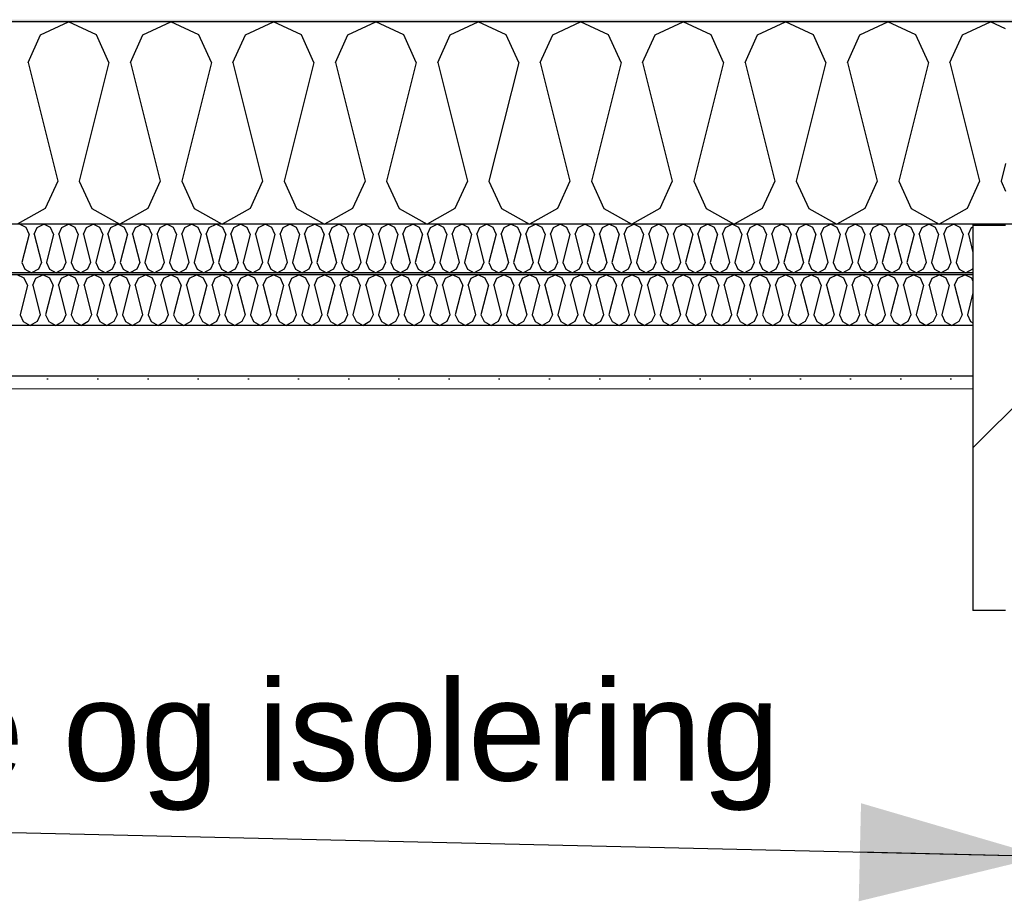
# Model space of a CAD drawing. Header units: millimetres. Extents: x -8544 to 51179, y -2070 to 23603.
# Tile 65 of 174: x 10972 to 11953, y 9179 to 10057. Entities that reach past the tile are written whole.
import ezdxf

# ---------------------------------------------------------------- set-up
doc = ezdxf.new("R2010")
doc.units = ezdxf.units.MM
doc.header["$LTSCALE"] = 0.5
doc.header["$MEASUREMENT"] = 0
doc.linetypes.add('PLINE', pattern=[0])
for name, color, linetype in [('223- Bjelker', 7, 'Continuous'), ('223- Bjelker (Skravur)', 7, 'Continuous'), ('256- Faste himlinger og overflatebehandling (Skravur)(Nye konstruksjoner)', 7, 'Continuous'), ('256- Faste himlinger og overflatebehandling(Nye konstruksjoner)', 7, 'Continuous'), ('261- Primærkonstruksjon (tak)', 7, 'Continuous'), ('261- Primærkonstruksjon (tak) (Skravur)', 7, 'Continuous'), ('262- Taktekking (Skravur)(Nye konstruksjoner)', 7, 'Continuous'), ('832- Tekst bygning(Nye konstruksjoner)', 7, 'Continuous')]:
    doc.layers.add(name, color=color, linetype=linetype)
doc.layers.add('236- Innvendig kledning og overflate(Nye konstruksjoner)', color=7, linetype='Continuous', lineweight=0)
doc.styles.add('GENERATED_STYLE_3', font='arial.ttf')
doc.dimstyles.new('GENERATED_STYLE__2', dxfattribs={"dimtxt": 0.18, "dimasz": 182.4, "dimexe": 0.18, "dimexo": 0.0625, "dimgap": 0, "dimtad": 0, "dimtih": 1, "dimtoh": 1, "dimdec": 4, "dimzin": 0, "dimdsep": 46, "dimcen": 0.09, "dimadec": 0, "dimazin": 0, "dimtfac": 1, "dimtdec": 4, "dimtmove": 0, "dimatfit": 3, "dimldrblk": 'ARROWHEAD_5', "dimfxl": 1, "dimtolj": 1, "dimtzin": 0, "dimarcsym": 0})

# ---------------------------------------------------------------- blocks, each defined once
blk = doc.blocks.new('*X7')
at = {"layer": '261- Primærkonstruksjon (tak) (Skravur)', "linetype": 'PLINE'}
for p, q in [((10992.99, 10042.09), (11020.86, 10055.27)), ((11048.72, 10042.09), (11020.86, 10055.27)), ((11095.04, 10042.09), (11122.9, 10055.27)), ((11150.77, 10042.09), (11122.9, 10055.27)), ((11197.08, 10042.09), (11224.95, 10055.27)), ((11252.81, 10042.09), (11224.95, 10055.27)), ((11299.13, 10042.09), (11326.99, 10055.27)), ((11354.86, 10042.09), (11326.99, 10055.27)), ((11401.17, 10042.09), (11429.04, 10055.27)), ((11456.9, 10042.09), (11429.04, 10055.27)), ((11503.22, 10042.09), (11531.08, 10055.27)), ((11558.95, 10042.09), (11531.08, 10055.27)), ((11605.26, 10042.09), (11633.13, 10055.27)), ((11660.99, 10042.09), (11633.13, 10055.27)), ((11707.31, 10042.09), (11735.17, 10055.27)), ((11763.04, 10042.09), (11735.17, 10055.27)), ((11809.35, 10042.09), (11837.22, 10055.27)), ((11865.08, 10042.09), (11837.22, 10055.27)), ((11911.4, 10042.09), (11939.26, 10055.27)), ((11954.43, 10048.1), (11939.26, 10055.27)), ((10980.55, 10014.76), (10992.99, 10042.09)), ((11061.16, 10014.76), (11048.72, 10042.09)), ((11082.6, 10014.76), (11095.04, 10042.09)), ((11163.21, 10014.76), (11150.77, 10042.09)), ((11184.64, 10014.76), (11197.08, 10042.09)), ((11265.25, 10014.76), (11252.81, 10042.09)), ((11286.69, 10014.76), (11299.13, 10042.09)), ((11367.3, 10014.76), (11354.86, 10042.09)), ((11388.73, 10014.76), (11401.17, 10042.09)), ((11469.34, 10014.76), (11456.9, 10042.09)), ((11490.78, 10014.76), (11503.22, 10042.09)), ((11571.39, 10014.76), (11558.95, 10042.09)), ((11592.82, 10014.76), (11605.26, 10042.09)), ((11673.43, 10014.76), (11660.99, 10042.09)), ((11694.87, 10014.76), (11707.31, 10042.09)), ((11775.48, 10014.76), (11763.04, 10042.09)), ((11796.91, 10014.76), (11809.35, 10042.09)), ((11877.52, 10014.76), (11865.08, 10042.09)), ((11898.96, 10014.76), (11911.4, 10042.09)), ((10980.55, 10014.76), (11010.14, 9896.43)), ((11061.16, 10014.76), (11031.58, 9896.43)), ((11082.6, 10014.76), (11112.18, 9896.43)), ((11163.21, 10014.76), (11133.62, 9896.43)), ((11184.64, 10014.76), (11214.23, 9896.43)), ((11265.25, 10014.76), (11235.67, 9896.43)), ((11286.69, 10014.76), (11316.27, 9896.43)), ((11367.3, 10014.76), (11337.71, 9896.43)), ((11388.73, 10014.76), (11418.32, 9896.43)), ((11469.34, 10014.76), (11439.76, 9896.43)), ((11490.78, 10014.76), (11520.36, 9896.43)), ((11571.39, 10014.76), (11541.8, 9896.43)), ((11592.82, 10014.76), (11622.41, 9896.43)), ((11673.43, 10014.76), (11643.85, 9896.43)), ((11694.87, 10014.76), (11724.45, 9896.43)), ((11775.48, 10014.76), (11745.89, 9896.43)), ((11796.91, 10014.76), (11826.5, 9896.43)), ((11877.52, 10014.76), (11847.94, 9896.43)), ((11898.96, 10014.76), (11928.54, 9896.43)), ((11954.43, 9914.21), (11949.98, 9896.43)), ((11010.14, 9896.43), (10997.7, 9869.1)), ((11031.58, 9896.43), (11044.01, 9869.1)), ((11112.18, 9896.43), (11099.75, 9869.1)), ((11133.62, 9896.43), (11146.06, 9869.1)), ((11214.23, 9896.43), (11201.79, 9869.1)), ((11235.67, 9896.43), (11248.1, 9869.1)), ((11316.27, 9896.43), (11303.84, 9869.1)), ((11337.71, 9896.43), (11350.15, 9869.1)), ((11418.32, 9896.43), (11405.88, 9869.1)), ((11439.76, 9896.43), (11452.19, 9869.1)), ((11520.36, 9896.43), (11507.93, 9869.1)), ((11541.8, 9896.43), (11554.24, 9869.1)), ((11622.41, 9896.43), (11609.97, 9869.1)), ((11643.85, 9896.43), (11656.28, 9869.1)), ((11724.45, 9896.43), (11712.02, 9869.1)), ((11745.89, 9896.43), (11758.33, 9869.1)), ((11826.5, 9896.43), (11814.06, 9869.1)), ((11847.94, 9896.43), (11860.37, 9869.1)), ((11928.54, 9896.43), (11916.11, 9869.1)), ((11949.98, 9896.43), (11954.43, 9886.66)), ((10997.7, 9869.1), (10969.84, 9853.55)), ((11044.01, 9869.1), (11071.88, 9853.55)), ((11099.75, 9869.1), (11071.88, 9853.55)), ((11146.06, 9869.1), (11173.93, 9853.55)), ((11201.79, 9869.1), (11173.93, 9853.55)), ((11248.1, 9869.1), (11275.97, 9853.55)), ((11303.84, 9869.1), (11275.97, 9853.55)), ((11350.15, 9869.1), (11378.01, 9853.55)), ((11405.88, 9869.1), (11378.01, 9853.55)), ((11452.19, 9869.1), (11480.06, 9853.55)), ((11507.93, 9869.1), (11480.06, 9853.55)), ((11554.24, 9869.1), (11582.1, 9853.55)), ((11609.97, 9869.1), (11582.1, 9853.55)), ((11656.28, 9869.1), (11684.15, 9853.55)), ((11712.02, 9869.1), (11684.15, 9853.55)), ((11758.33, 9869.1), (11786.19, 9853.55)), ((11814.06, 9869.1), (11786.19, 9853.55)), ((11860.37, 9869.1), (11888.24, 9853.55)), ((11916.11, 9869.1), (11888.24, 9853.55))]:
    blk.add_line(p, q, dxfattribs=at)
blk = doc.blocks.new('*X51')
at = {"layer": '256- Faste himlinger og overflatebehandling (Skravur)(Nye konstruksjoner)', "linetype": 'PLINE'}
for p, q in [((10976.8, 9799.82), (10969.84, 9803.12)), ((10988.38, 9799.82), (10995.35, 9803.12)), ((11002.31, 9799.82), (10995.35, 9803.12)), ((11013.89, 9799.82), (11020.86, 9803.12)), ((11027.82, 9799.82), (11020.86, 9803.12)), ((11039.4, 9799.82), (11046.37, 9803.12)), ((11053.34, 9799.82), (11046.37, 9803.12)), ((11064.91, 9799.82), (11071.88, 9803.12)), ((11078.85, 9799.82), (11071.88, 9803.12)), ((11090.42, 9799.82), (11097.39, 9803.12)), ((11104.36, 9799.82), (11097.39, 9803.12)), ((11115.94, 9799.82), (11122.9, 9803.12)), ((11129.87, 9799.82), (11122.9, 9803.12)), ((11141.45, 9799.82), (11148.41, 9803.12)), ((11155.38, 9799.82), (11148.41, 9803.12)), ((11166.96, 9799.82), (11173.93, 9803.12)), ((11180.89, 9799.82), (11173.93, 9803.12)), ((11192.47, 9799.82), (11199.44, 9803.12)), ((11206.4, 9799.82), (11199.44, 9803.12)), ((11217.98, 9799.82), (11224.95, 9803.12)), ((11231.91, 9799.82), (11224.95, 9803.12)), ((11243.49, 9799.82), (11250.46, 9803.12)), ((11257.43, 9799.82), (11250.46, 9803.12)), ((11269, 9799.82), (11275.97, 9803.12)), ((11282.94, 9799.82), (11275.97, 9803.12)), ((11294.51, 9799.82), (11301.48, 9803.12)), ((11308.45, 9799.82), (11301.48, 9803.12)), ((11320.03, 9799.82), (11326.99, 9803.12)), ((11333.96, 9799.82), (11326.99, 9803.12)), ((11345.54, 9799.82), (11352.5, 9803.12)), ((11359.47, 9799.82), (11352.5, 9803.12)), ((11371.05, 9799.82), (11378.01, 9803.12)), ((11384.98, 9799.82), (11378.01, 9803.12)), ((11396.56, 9799.82), (11403.53, 9803.12)), ((11410.49, 9799.82), (11403.53, 9803.12)), ((11422.07, 9799.82), (11429.04, 9803.12)), ((11436, 9799.82), (11429.04, 9803.12)), ((11447.58, 9799.82), (11454.55, 9803.12)), ((11461.52, 9799.82), (11454.55, 9803.12)), ((11473.09, 9799.82), (11480.06, 9803.12)), ((11487.03, 9799.82), (11480.06, 9803.12)), ((11498.6, 9799.82), (11505.57, 9803.12)), ((11512.54, 9799.82), (11505.57, 9803.12)), ((11524.12, 9799.82), (11531.08, 9803.12)), ((11538.05, 9799.82), (11531.08, 9803.12)), ((11549.63, 9799.82), (11556.59, 9803.12)), ((11563.56, 9799.82), (11556.59, 9803.12)), ((11575.14, 9799.82), (11582.1, 9803.12)), ((11589.07, 9799.82), (11582.1, 9803.12)), ((11600.65, 9799.82), (11607.62, 9803.12)), ((11614.58, 9799.82), (11607.62, 9803.12)), ((11626.16, 9799.82), (11633.13, 9803.12)), ((11640.09, 9799.82), (11633.13, 9803.12)), ((11651.67, 9799.82), (11658.64, 9803.12)), ((11665.61, 9799.82), (11658.64, 9803.12)), ((11677.18, 9799.82), (11684.15, 9803.12)), ((11691.12, 9799.82), (11684.15, 9803.12)), ((11702.69, 9799.82), (11709.66, 9803.12)), ((11716.63, 9799.82), (11709.66, 9803.12)), ((11728.21, 9799.82), (11735.17, 9803.12)), ((11742.14, 9799.82), (11735.17, 9803.12)), ((11753.72, 9799.82), (11760.68, 9803.12)), ((11767.65, 9799.82), (11760.68, 9803.12)), ((11779.23, 9799.82), (11786.19, 9803.12)), ((11793.16, 9799.82), (11786.19, 9803.12)), ((11804.74, 9799.82), (11811.71, 9803.12)), ((11818.67, 9799.82), (11811.71, 9803.12)), ((11830.25, 9799.82), (11837.22, 9803.12)), ((11844.18, 9799.82), (11837.22, 9803.12)), ((11855.76, 9799.82), (11862.73, 9803.12)), ((11869.7, 9799.82), (11862.73, 9803.12)), ((11881.27, 9799.82), (11888.24, 9803.12)), ((11895.21, 9799.82), (11888.24, 9803.12)), ((11906.78, 9799.82), (11913.75, 9803.12)), ((11920.72, 9799.82), (11913.75, 9803.12)), ((10979.91, 9792.99), (10972.51, 9763.41)), ((10979.91, 9792.99), (10976.8, 9799.82)), ((10985.27, 9792.99), (10988.38, 9799.82)), ((10985.27, 9792.99), (10992.67, 9763.41)), ((11005.42, 9792.99), (10998.03, 9763.41)), ((11005.42, 9792.99), (11002.31, 9799.82)), ((11010.78, 9792.99), (11013.89, 9799.82)), ((11010.78, 9792.99), (11018.18, 9763.41)), ((11030.93, 9792.99), (11023.54, 9763.41)), ((11030.93, 9792.99), (11027.82, 9799.82)), ((11036.29, 9792.99), (11039.4, 9799.82)), ((11036.29, 9792.99), (11043.69, 9763.41)), ((11056.44, 9792.99), (11049.05, 9763.41)), ((11056.44, 9792.99), (11053.34, 9799.82)), ((11061.8, 9792.99), (11064.91, 9799.82)), ((11061.8, 9792.99), (11069.2, 9763.41)), ((11081.96, 9792.99), (11074.56, 9763.41)), ((11081.96, 9792.99), (11078.85, 9799.82)), ((11087.32, 9792.99), (11090.42, 9799.82)), ((11087.32, 9792.99), (11094.71, 9763.41)), ((11107.47, 9792.99), (11100.07, 9763.41)), ((11107.47, 9792.99), (11104.36, 9799.82)), ((11112.83, 9792.99), (11115.94, 9799.82)), ((11112.83, 9792.99), (11120.22, 9763.41)), ((11132.98, 9792.99), (11125.58, 9763.41)), ((11132.98, 9792.99), (11129.87, 9799.82)), ((11138.34, 9792.99), (11141.45, 9799.82)), ((11138.34, 9792.99), (11145.73, 9763.41)), ((11158.49, 9792.99), (11151.09, 9763.41)), ((11158.49, 9792.99), (11155.38, 9799.82)), ((11163.85, 9792.99), (11166.96, 9799.82)), ((11163.85, 9792.99), (11171.25, 9763.41)), ((11184, 9792.99), (11176.6, 9763.41)), ((11184, 9792.99), (11180.89, 9799.82)), ((11189.36, 9792.99), (11192.47, 9799.82)), ((11189.36, 9792.99), (11196.76, 9763.41)), ((11209.51, 9792.99), (11202.12, 9763.41)), ((11209.51, 9792.99), (11206.4, 9799.82)), ((11214.87, 9792.99), (11217.98, 9799.82)), ((11214.87, 9792.99), (11222.27, 9763.41)), ((11235.02, 9792.99), (11227.63, 9763.41)), ((11235.02, 9792.99), (11231.91, 9799.82)), ((11240.38, 9792.99), (11243.49, 9799.82)), ((11240.38, 9792.99), (11247.78, 9763.41)), ((11260.53, 9792.99), (11253.14, 9763.41)), ((11260.53, 9792.99), (11257.43, 9799.82)), ((11265.89, 9792.99), (11269, 9799.82)), ((11265.89, 9792.99), (11273.29, 9763.41)), ((11286.05, 9792.99), (11278.65, 9763.41)), ((11286.05, 9792.99), (11282.94, 9799.82)), ((11291.41, 9792.99), (11294.51, 9799.82)), ((11291.41, 9792.99), (11298.8, 9763.41)), ((11311.56, 9792.99), (11304.16, 9763.41)), ((11311.56, 9792.99), (11308.45, 9799.82)), ((11316.92, 9792.99), (11320.03, 9799.82)), ((11316.92, 9792.99), (11324.31, 9763.41)), ((11337.07, 9792.99), (11329.67, 9763.41)), ((11337.07, 9792.99), (11333.96, 9799.82)), ((11342.43, 9792.99), (11345.54, 9799.82)), ((11342.43, 9792.99), (11349.82, 9763.41)), ((11362.58, 9792.99), (11355.18, 9763.41)), ((11362.58, 9792.99), (11359.47, 9799.82)), ((11367.94, 9792.99), (11371.05, 9799.82)), ((11367.94, 9792.99), (11375.34, 9763.41)), ((11388.09, 9792.99), (11380.69, 9763.41)), ((11388.09, 9792.99), (11384.98, 9799.82)), ((11393.45, 9792.99), (11396.56, 9799.82)), ((11393.45, 9792.99), (11400.85, 9763.41)), ((11413.6, 9792.99), (11406.21, 9763.41)), ((11413.6, 9792.99), (11410.49, 9799.82)), ((11418.96, 9792.99), (11422.07, 9799.82)), ((11418.96, 9792.99), (11426.36, 9763.41)), ((11439.11, 9792.99), (11431.72, 9763.41)), ((11439.11, 9792.99), (11436, 9799.82)), ((11444.47, 9792.99), (11447.58, 9799.82)), ((11444.47, 9792.99), (11451.87, 9763.41)), ((11464.62, 9792.99), (11457.23, 9763.41)), ((11464.62, 9792.99), (11461.52, 9799.82)), ((11469.98, 9792.99), (11473.09, 9799.82)), ((11469.98, 9792.99), (11477.38, 9763.41)), ((11490.14, 9792.99), (11482.74, 9763.41)), ((11490.14, 9792.99), (11487.03, 9799.82)), ((11495.5, 9792.99), (11498.6, 9799.82)), ((11495.5, 9792.99), (11502.89, 9763.41)), ((11515.65, 9792.99), (11508.25, 9763.41)), ((11515.65, 9792.99), (11512.54, 9799.82)), ((11521.01, 9792.99), (11524.12, 9799.82)), ((11521.01, 9792.99), (11528.4, 9763.41)), ((11541.16, 9792.99), (11533.76, 9763.41)), ((11541.16, 9792.99), (11538.05, 9799.82)), ((11546.52, 9792.99), (11549.63, 9799.82)), ((11546.52, 9792.99), (11553.91, 9763.41)), ((11566.67, 9792.99), (11559.27, 9763.41)), ((11566.67, 9792.99), (11563.56, 9799.82)), ((11572.03, 9792.99), (11575.14, 9799.82)), ((11572.03, 9792.99), (11579.43, 9763.41)), ((11592.18, 9792.99), (11584.78, 9763.41)), ((11592.18, 9792.99), (11589.07, 9799.82)), ((11597.54, 9792.99), (11600.65, 9799.82)), ((11597.54, 9792.99), (11604.94, 9763.41)), ((11617.69, 9792.99), (11610.3, 9763.41)), ((11617.69, 9792.99), (11614.58, 9799.82)), ((11623.05, 9792.99), (11626.16, 9799.82)), ((11623.05, 9792.99), (11630.45, 9763.41)), ((11643.2, 9792.99), (11635.81, 9763.41)), ((11643.2, 9792.99), (11640.09, 9799.82)), ((11648.56, 9792.99), (11651.67, 9799.82)), ((11648.56, 9792.99), (11655.96, 9763.41)), ((11668.71, 9792.99), (11661.32, 9763.41)), ((11668.71, 9792.99), (11665.61, 9799.82)), ((11674.07, 9792.99), (11677.18, 9799.82)), ((11674.07, 9792.99), (11681.47, 9763.41)), ((11694.23, 9792.99), (11686.83, 9763.41)), ((11694.23, 9792.99), (11691.12, 9799.82)), ((11699.59, 9792.99), (11702.69, 9799.82)), ((11699.59, 9792.99), (11706.98, 9763.41)), ((11719.74, 9792.99), (11712.34, 9763.41)), ((11719.74, 9792.99), (11716.63, 9799.82)), ((11725.1, 9792.99), (11728.21, 9799.82)), ((11725.1, 9792.99), (11732.49, 9763.41)), ((11745.25, 9792.99), (11737.85, 9763.41)), ((11745.25, 9792.99), (11742.14, 9799.82)), ((11750.61, 9792.99), (11753.72, 9799.82)), ((11750.61, 9792.99), (11758, 9763.41)), ((11770.76, 9792.99), (11763.36, 9763.41)), ((11770.76, 9792.99), (11767.65, 9799.82)), ((11776.12, 9792.99), (11779.23, 9799.82)), ((11776.12, 9792.99), (11783.51, 9763.41)), ((11796.27, 9792.99), (11788.87, 9763.41)), ((11796.27, 9792.99), (11793.16, 9799.82)), ((11801.63, 9792.99), (11804.74, 9799.82)), ((11801.63, 9792.99), (11809.03, 9763.41)), ((11821.78, 9792.99), (11814.39, 9763.41)), ((11821.78, 9792.99), (11818.67, 9799.82)), ((11827.14, 9792.99), (11830.25, 9799.82)), ((11827.14, 9792.99), (11834.54, 9763.41)), ((11847.29, 9792.99), (11839.9, 9763.41)), ((11847.29, 9792.99), (11844.18, 9799.82)), ((11852.65, 9792.99), (11855.76, 9799.82)), ((11852.65, 9792.99), (11860.05, 9763.41)), ((11872.8, 9792.99), (11865.41, 9763.41)), ((11872.8, 9792.99), (11869.7, 9799.82)), ((11878.16, 9792.99), (11881.27, 9799.82)), ((11878.16, 9792.99), (11885.56, 9763.41)), ((11898.32, 9792.99), (11890.92, 9763.41)), ((11898.32, 9792.99), (11895.21, 9799.82)), ((11903.68, 9792.99), (11906.78, 9799.82)), ((11903.68, 9792.99), (11911.07, 9763.41)), ((11921.93, 9797.16), (11920.72, 9799.82)), ((11921.93, 9785.39), (11916.43, 9763.41)), ((10972.51, 9763.41), (10975.62, 9756.57)), ((10992.67, 9763.41), (10989.56, 9756.57)), ((10998.03, 9763.41), (11001.14, 9756.57)), ((11018.18, 9763.41), (11015.07, 9756.57)), ((11023.54, 9763.41), (11026.65, 9756.57)), ((11043.69, 9763.41), (11040.58, 9756.57)), ((11049.05, 9763.41), (11052.16, 9756.57)), ((11069.2, 9763.41), (11066.09, 9756.57)), ((11074.56, 9763.41), (11077.67, 9756.57)), ((11094.71, 9763.41), (11091.6, 9756.57)), ((11100.07, 9763.41), (11103.18, 9756.57)), ((11120.22, 9763.41), (11117.11, 9756.57)), ((11125.58, 9763.41), (11128.69, 9756.57)), ((11145.73, 9763.41), (11142.63, 9756.57)), ((11151.09, 9763.41), (11154.2, 9756.57)), ((11171.25, 9763.41), (11168.14, 9756.57)), ((11176.6, 9763.41), (11179.71, 9756.57)), ((11196.76, 9763.41), (11193.65, 9756.57)), ((11202.12, 9763.41), (11205.23, 9756.57)), ((11222.27, 9763.41), (11219.16, 9756.57)), ((11227.63, 9763.41), (11230.74, 9756.57)), ((11247.78, 9763.41), (11244.67, 9756.57)), ((11253.14, 9763.41), (11256.25, 9756.57)), ((11273.29, 9763.41), (11270.18, 9756.57)), ((11278.65, 9763.41), (11281.76, 9756.57)), ((11298.8, 9763.41), (11295.69, 9756.57)), ((11304.16, 9763.41), (11307.27, 9756.57)), ((11324.31, 9763.41), (11321.2, 9756.57)), ((11329.67, 9763.41), (11332.78, 9756.57)), ((11349.82, 9763.41), (11346.71, 9756.57)), ((11355.18, 9763.41), (11358.29, 9756.57)), ((11375.34, 9763.41), (11372.23, 9756.57)), ((11380.69, 9763.41), (11383.8, 9756.57)), ((11400.85, 9763.41), (11397.74, 9756.57)), ((11406.21, 9763.41), (11409.32, 9756.57)), ((11426.36, 9763.41), (11423.25, 9756.57)), ((11431.72, 9763.41), (11434.83, 9756.57)), ((11451.87, 9763.41), (11448.76, 9756.57)), ((11457.23, 9763.41), (11460.34, 9756.57)), ((11477.38, 9763.41), (11474.27, 9756.57)), ((11482.74, 9763.41), (11485.85, 9756.57)), ((11502.89, 9763.41), (11499.78, 9756.57)), ((11508.25, 9763.41), (11511.36, 9756.57)), ((11528.4, 9763.41), (11525.29, 9756.57)), ((11533.76, 9763.41), (11536.87, 9756.57)), ((11553.91, 9763.41), (11550.8, 9756.57)), ((11559.27, 9763.41), (11562.38, 9756.57)), ((11579.43, 9763.41), (11576.32, 9756.57)), ((11584.78, 9763.41), (11587.89, 9756.57)), ((11604.94, 9763.41), (11601.83, 9756.57)), ((11610.3, 9763.41), (11613.4, 9756.57)), ((11630.45, 9763.41), (11627.34, 9756.57)), ((11635.81, 9763.41), (11638.92, 9756.57)), ((11655.96, 9763.41), (11652.85, 9756.57)), ((11661.32, 9763.41), (11664.43, 9756.57)), ((11681.47, 9763.41), (11678.36, 9756.57)), ((11686.83, 9763.41), (11689.94, 9756.57)), ((11706.98, 9763.41), (11703.87, 9756.57)), ((11712.34, 9763.41), (11715.45, 9756.57)), ((11732.49, 9763.41), (11729.38, 9756.57)), ((11737.85, 9763.41), (11740.96, 9756.57)), ((11758, 9763.41), (11754.89, 9756.57)), ((11763.36, 9763.41), (11766.47, 9756.57)), ((11783.51, 9763.41), (11780.41, 9756.57)), ((11788.87, 9763.41), (11791.98, 9756.57)), ((11809.03, 9763.41), (11805.92, 9756.57)), ((11814.39, 9763.41), (11817.49, 9756.57)), ((11834.54, 9763.41), (11831.43, 9756.57)), ((11839.9, 9763.41), (11843.01, 9756.57)), ((11860.05, 9763.41), (11856.94, 9756.57)), ((11865.41, 9763.41), (11868.52, 9756.57)), ((11885.56, 9763.41), (11882.45, 9756.57)), ((11890.92, 9763.41), (11894.03, 9756.57)), ((11911.07, 9763.41), (11907.96, 9756.57)), ((11916.43, 9763.41), (11919.54, 9756.57)), ((10975.62, 9756.57), (10982.59, 9752.69)), ((10989.56, 9756.57), (10982.59, 9752.69)), ((11001.14, 9756.57), (11008.1, 9752.69)), ((11015.07, 9756.57), (11008.1, 9752.69)), ((11026.65, 9756.57), (11033.61, 9752.69)), ((11040.58, 9756.57), (11033.61, 9752.69)), ((11052.16, 9756.57), (11059.12, 9752.69)), ((11066.09, 9756.57), (11059.12, 9752.69)), ((11077.67, 9756.57), (11084.64, 9752.69)), ((11091.6, 9756.57), (11084.64, 9752.69)), ((11103.18, 9756.57), (11110.15, 9752.69)), ((11117.11, 9756.57), (11110.15, 9752.69)), ((11128.69, 9756.57), (11135.66, 9752.69)), ((11142.63, 9756.57), (11135.66, 9752.69)), ((11154.2, 9756.57), (11161.17, 9752.69)), ((11168.14, 9756.57), (11161.17, 9752.69)), ((11179.71, 9756.57), (11186.68, 9752.69)), ((11193.65, 9756.57), (11186.68, 9752.69)), ((11205.23, 9756.57), (11212.19, 9752.69)), ((11219.16, 9756.57), (11212.19, 9752.69)), ((11230.74, 9756.57), (11237.7, 9752.69)), ((11244.67, 9756.57), (11237.7, 9752.69)), ((11256.25, 9756.57), (11263.21, 9752.69)), ((11270.18, 9756.57), (11263.21, 9752.69)), ((11281.76, 9756.57), (11288.73, 9752.69)), ((11295.69, 9756.57), (11288.73, 9752.69)), ((11307.27, 9756.57), (11314.24, 9752.69)), ((11321.2, 9756.57), (11314.24, 9752.69)), ((11332.78, 9756.57), (11339.75, 9752.69)), ((11346.71, 9756.57), (11339.75, 9752.69)), ((11358.29, 9756.57), (11365.26, 9752.69)), ((11372.23, 9756.57), (11365.26, 9752.69)), ((11383.8, 9756.57), (11390.77, 9752.69)), ((11397.74, 9756.57), (11390.77, 9752.69)), ((11409.32, 9756.57), (11416.28, 9752.69)), ((11423.25, 9756.57), (11416.28, 9752.69)), ((11434.83, 9756.57), (11441.79, 9752.69)), ((11448.76, 9756.57), (11441.79, 9752.69)), ((11460.34, 9756.57), (11467.3, 9752.69)), ((11474.27, 9756.57), (11467.3, 9752.69)), ((11485.85, 9756.57), (11492.82, 9752.69)), ((11499.78, 9756.57), (11492.82, 9752.69)), ((11511.36, 9756.57), (11518.33, 9752.69)), ((11525.29, 9756.57), (11518.33, 9752.69)), ((11536.87, 9756.57), (11543.84, 9752.69)), ((11550.8, 9756.57), (11543.84, 9752.69)), ((11562.38, 9756.57), (11569.35, 9752.69)), ((11576.32, 9756.57), (11569.35, 9752.69)), ((11587.89, 9756.57), (11594.86, 9752.69)), ((11601.83, 9756.57), (11594.86, 9752.69)), ((11613.4, 9756.57), (11620.37, 9752.69)), ((11627.34, 9756.57), (11620.37, 9752.69)), ((11638.92, 9756.57), (11645.88, 9752.69)), ((11652.85, 9756.57), (11645.88, 9752.69)), ((11664.43, 9756.57), (11671.39, 9752.69)), ((11678.36, 9756.57), (11671.39, 9752.69)), ((11689.94, 9756.57), (11696.91, 9752.69)), ((11703.87, 9756.57), (11696.91, 9752.69)), ((11715.45, 9756.57), (11722.42, 9752.69)), ((11729.38, 9756.57), (11722.42, 9752.69)), ((11740.96, 9756.57), (11747.93, 9752.69)), ((11754.89, 9756.57), (11747.93, 9752.69)), ((11766.47, 9756.57), (11773.44, 9752.69)), ((11780.41, 9756.57), (11773.44, 9752.69)), ((11791.98, 9756.57), (11798.95, 9752.69)), ((11805.92, 9756.57), (11798.95, 9752.69)), ((11817.49, 9756.57), (11824.46, 9752.69)), ((11831.43, 9756.57), (11824.46, 9752.69)), ((11843.01, 9756.57), (11849.97, 9752.69)), ((11856.94, 9756.57), (11849.97, 9752.69)), ((11868.52, 9756.57), (11875.48, 9752.69)), ((11882.45, 9756.57), (11875.48, 9752.69)), ((11894.03, 9756.57), (11901, 9752.69)), ((11907.96, 9756.57), (11901, 9752.69)), ((11919.54, 9756.57), (11921.93, 9755.24))]:
    blk.add_line(p, q, dxfattribs=at)
blk = doc.blocks.new('*X52')
at = {"layer": '256- Faste himlinger og overflatebehandling (Skravur)(Nye konstruksjoner)', "linetype": 'PLINE'}
for p, q in [((10978.56, 9850.38), (10971.88, 9853.55)), ((10981.55, 9843.83), (10978.56, 9850.38)), ((10986.69, 9843.83), (10989.68, 9850.38)), ((10989.68, 9850.38), (10996.37, 9853.55)), ((11003.05, 9850.38), (10996.37, 9853.55)), ((11006.04, 9843.83), (11003.05, 9850.38)), ((11011.18, 9843.83), (11014.17, 9850.38)), ((11014.17, 9850.38), (11020.86, 9853.55)), ((11027.55, 9850.38), (11020.86, 9853.55)), ((11030.53, 9843.83), (11027.55, 9850.38)), ((11035.68, 9843.83), (11038.66, 9850.38)), ((11038.66, 9850.38), (11045.35, 9853.55)), ((11052.04, 9850.38), (11045.35, 9853.55)), ((11055.02, 9843.83), (11052.04, 9850.38)), ((11060.17, 9843.83), (11063.15, 9850.38)), ((11063.15, 9850.38), (11069.84, 9853.55)), ((11076.53, 9850.38), (11069.84, 9853.55)), ((11079.51, 9843.83), (11076.53, 9850.38)), ((11084.66, 9843.83), (11087.64, 9850.38)), ((11087.64, 9850.38), (11094.33, 9853.55)), ((11101.02, 9850.38), (11094.33, 9853.55)), ((11104, 9843.83), (11101.02, 9850.38)), ((11109.15, 9843.83), (11112.13, 9850.38)), ((11112.13, 9850.38), (11118.82, 9853.55)), ((11125.51, 9850.38), (11118.82, 9853.55)), ((11128.49, 9843.83), (11125.51, 9850.38)), ((11133.64, 9843.83), (11136.62, 9850.38)), ((11136.62, 9850.38), (11143.31, 9853.55)), ((11150, 9850.38), (11143.31, 9853.55)), ((11152.98, 9843.83), (11150, 9850.38)), ((11158.13, 9843.83), (11161.11, 9850.38)), ((11161.11, 9850.38), (11167.8, 9853.55)), ((11174.49, 9850.38), (11167.8, 9853.55)), ((11177.48, 9843.83), (11174.49, 9850.38)), ((11182.62, 9843.83), (11185.6, 9850.38)), ((11185.6, 9850.38), (11192.29, 9853.55)), ((11198.98, 9850.38), (11192.29, 9853.55)), ((11201.97, 9843.83), (11198.98, 9850.38)), ((11207.11, 9843.83), (11210.1, 9850.38)), ((11210.1, 9850.38), (11216.78, 9853.55)), ((11223.47, 9850.38), (11216.78, 9853.55)), ((11226.46, 9843.83), (11223.47, 9850.38)), ((11231.6, 9843.83), (11234.59, 9850.38)), ((11234.59, 9850.38), (11241.27, 9853.55)), ((11247.96, 9850.38), (11241.27, 9853.55)), ((11250.95, 9843.83), (11247.96, 9850.38)), ((11256.09, 9843.83), (11259.08, 9850.38)), ((11259.08, 9850.38), (11265.77, 9853.55)), ((11272.45, 9850.38), (11265.77, 9853.55)), ((11275.44, 9843.83), (11272.45, 9850.38)), ((11280.58, 9843.83), (11283.57, 9850.38)), ((11283.57, 9850.38), (11290.26, 9853.55)), ((11296.94, 9850.38), (11290.26, 9853.55)), ((11299.93, 9843.83), (11296.94, 9850.38)), ((11305.07, 9843.83), (11308.06, 9850.38)), ((11308.06, 9850.38), (11314.75, 9853.55)), ((11321.44, 9850.38), (11314.75, 9853.55)), ((11324.42, 9843.83), (11321.44, 9850.38)), ((11329.57, 9843.83), (11332.55, 9850.38)), ((11332.55, 9850.38), (11339.24, 9853.55)), ((11345.93, 9850.38), (11339.24, 9853.55)), ((11348.91, 9843.83), (11345.93, 9850.38)), ((11354.06, 9843.83), (11357.04, 9850.38)), ((11357.04, 9850.38), (11363.73, 9853.55)), ((11370.42, 9850.38), (11363.73, 9853.55)), ((11373.4, 9843.83), (11370.42, 9850.38)), ((11378.55, 9843.83), (11381.53, 9850.38)), ((11381.53, 9850.38), (11388.22, 9853.55)), ((11394.91, 9850.38), (11388.22, 9853.55)), ((11397.89, 9843.83), (11394.91, 9850.38)), ((11403.04, 9843.83), (11406.02, 9850.38)), ((11406.02, 9850.38), (11412.71, 9853.55)), ((11419.4, 9850.38), (11412.71, 9853.55)), ((11422.38, 9843.83), (11419.4, 9850.38)), ((11427.53, 9843.83), (11430.51, 9850.38)), ((11430.51, 9850.38), (11437.2, 9853.55)), ((11443.89, 9850.38), (11437.2, 9853.55)), ((11446.87, 9843.83), (11443.89, 9850.38)), ((11452.02, 9843.83), (11455, 9850.38)), ((11455, 9850.38), (11461.69, 9853.55)), ((11468.38, 9850.38), (11461.69, 9853.55)), ((11471.36, 9843.83), (11468.38, 9850.38)), ((11476.51, 9843.83), (11479.49, 9850.38)), ((11479.49, 9850.38), (11486.18, 9853.55)), ((11492.87, 9850.38), (11486.18, 9853.55)), ((11495.86, 9843.83), (11492.87, 9850.38)), ((11501, 9843.83), (11503.99, 9850.38)), ((11503.99, 9850.38), (11510.67, 9853.55)), ((11517.36, 9850.38), (11510.67, 9853.55)), ((11520.35, 9843.83), (11517.36, 9850.38)), ((11525.49, 9843.83), (11528.48, 9850.38)), ((11528.48, 9850.38), (11535.16, 9853.55)), ((11541.85, 9850.38), (11535.16, 9853.55)), ((11544.84, 9843.83), (11541.85, 9850.38)), ((11549.98, 9843.83), (11552.97, 9850.38)), ((11552.97, 9850.38), (11559.66, 9853.55)), ((11566.34, 9850.38), (11559.66, 9853.55)), ((11569.33, 9843.83), (11566.34, 9850.38)), ((11574.47, 9843.83), (11577.46, 9850.38)), ((11577.46, 9850.38), (11584.15, 9853.55)), ((11590.83, 9850.38), (11584.15, 9853.55)), ((11593.82, 9843.83), (11590.83, 9850.38)), ((11598.96, 9843.83), (11601.95, 9850.38)), ((11601.95, 9850.38), (11608.64, 9853.55)), ((11615.32, 9850.38), (11608.64, 9853.55)), ((11618.31, 9843.83), (11615.32, 9850.38)), ((11623.45, 9843.83), (11626.44, 9850.38)), ((11626.44, 9850.38), (11633.13, 9853.55)), ((11639.82, 9850.38), (11633.13, 9853.55)), ((11642.8, 9843.83), (11639.82, 9850.38)), ((11647.95, 9843.83), (11650.93, 9850.38)), ((11650.93, 9850.38), (11657.62, 9853.55)), ((11664.31, 9850.38), (11657.62, 9853.55)), ((11667.29, 9843.83), (11664.31, 9850.38)), ((11672.44, 9843.83), (11675.42, 9850.38)), ((11675.42, 9850.38), (11682.11, 9853.55)), ((11688.8, 9850.38), (11682.11, 9853.55)), ((11691.78, 9843.83), (11688.8, 9850.38)), ((11696.93, 9843.83), (11699.91, 9850.38)), ((11699.91, 9850.38), (11706.6, 9853.55)), ((11713.29, 9850.38), (11706.6, 9853.55)), ((11716.27, 9843.83), (11713.29, 9850.38)), ((11721.42, 9843.83), (11724.4, 9850.38)), ((11724.4, 9850.38), (11731.09, 9853.55)), ((11737.78, 9850.38), (11731.09, 9853.55)), ((11740.76, 9843.83), (11737.78, 9850.38)), ((11745.91, 9843.83), (11748.89, 9850.38)), ((11748.89, 9850.38), (11755.58, 9853.55)), ((11762.27, 9850.38), (11755.58, 9853.55)), ((11765.25, 9843.83), (11762.27, 9850.38)), ((11770.4, 9843.83), (11773.38, 9850.38)), ((11773.38, 9850.38), (11780.07, 9853.55)), ((11786.76, 9850.38), (11780.07, 9853.55)), ((11789.74, 9843.83), (11786.76, 9850.38)), ((11794.89, 9843.83), (11797.87, 9850.38)), ((11797.87, 9850.38), (11804.56, 9853.55)), ((11811.25, 9850.38), (11804.56, 9853.55)), ((11814.24, 9843.83), (11811.25, 9850.38)), ((11819.38, 9843.83), (11822.37, 9850.38)), ((11822.37, 9850.38), (11829.05, 9853.55)), ((11835.74, 9850.38), (11829.05, 9853.55)), ((11838.73, 9843.83), (11835.74, 9850.38)), ((11843.87, 9843.83), (11846.86, 9850.38)), ((11846.86, 9850.38), (11853.54, 9853.55)), ((11860.23, 9850.38), (11853.54, 9853.55)), ((11863.22, 9843.83), (11860.23, 9850.38)), ((11868.36, 9843.83), (11871.35, 9850.38)), ((11871.35, 9850.38), (11878.04, 9853.55)), ((11884.72, 9850.38), (11878.04, 9853.55)), ((11887.71, 9843.83), (11884.72, 9850.38)), ((11892.85, 9843.83), (11895.84, 9850.38)), ((11895.84, 9850.38), (11902.53, 9853.55)), ((11909.21, 9850.38), (11902.53, 9853.55)), ((11912.2, 9843.83), (11909.21, 9850.38)), ((11917.34, 9843.83), (11920.33, 9850.38)), ((11920.33, 9850.38), (11921.93, 9851.14)), ((10981.55, 9843.83), (10974.45, 9815.43)), ((10986.69, 9843.83), (10993.79, 9815.43)), ((11006.04, 9843.83), (10998.94, 9815.43)), ((11011.18, 9843.83), (11018.28, 9815.43)), ((11030.53, 9843.83), (11023.43, 9815.43)), ((11035.68, 9843.83), (11042.78, 9815.43)), ((11055.02, 9843.83), (11047.92, 9815.43)), ((11060.17, 9843.83), (11067.27, 9815.43)), ((11079.51, 9843.83), (11072.41, 9815.43)), ((11084.66, 9843.83), (11091.76, 9815.43)), ((11104, 9843.83), (11096.9, 9815.43)), ((11109.15, 9843.83), (11116.25, 9815.43)), ((11128.49, 9843.83), (11121.39, 9815.43)), ((11133.64, 9843.83), (11140.74, 9815.43)), ((11152.98, 9843.83), (11145.88, 9815.43)), ((11158.13, 9843.83), (11165.23, 9815.43)), ((11177.48, 9843.83), (11170.38, 9815.43)), ((11182.62, 9843.83), (11189.72, 9815.43)), ((11201.97, 9843.83), (11194.87, 9815.43)), ((11207.11, 9843.83), (11214.21, 9815.43)), ((11226.46, 9843.83), (11219.36, 9815.43)), ((11231.6, 9843.83), (11238.7, 9815.43)), ((11250.95, 9843.83), (11243.85, 9815.43)), ((11256.09, 9843.83), (11263.19, 9815.43)), ((11275.44, 9843.83), (11268.34, 9815.43)), ((11280.58, 9843.83), (11287.68, 9815.43)), ((11299.93, 9843.83), (11292.83, 9815.43)), ((11305.07, 9843.83), (11312.17, 9815.43)), ((11324.42, 9843.83), (11317.32, 9815.43)), ((11329.57, 9843.83), (11336.67, 9815.43)), ((11348.91, 9843.83), (11341.81, 9815.43)), ((11354.06, 9843.83), (11361.16, 9815.43)), ((11373.4, 9843.83), (11366.3, 9815.43)), ((11378.55, 9843.83), (11385.65, 9815.43)), ((11397.89, 9843.83), (11390.79, 9815.43)), ((11403.04, 9843.83), (11410.14, 9815.43)), ((11422.38, 9843.83), (11415.28, 9815.43)), ((11427.53, 9843.83), (11434.63, 9815.43)), ((11446.87, 9843.83), (11439.77, 9815.43)), ((11452.02, 9843.83), (11459.12, 9815.43)), ((11471.36, 9843.83), (11464.26, 9815.43)), ((11476.51, 9843.83), (11483.61, 9815.43)), ((11495.86, 9843.83), (11488.76, 9815.43)), ((11501, 9843.83), (11508.1, 9815.43)), ((11520.35, 9843.83), (11513.25, 9815.43)), ((11525.49, 9843.83), (11532.59, 9815.43)), ((11544.84, 9843.83), (11537.74, 9815.43)), ((11549.98, 9843.83), (11557.08, 9815.43)), ((11569.33, 9843.83), (11562.23, 9815.43)), ((11574.47, 9843.83), (11581.57, 9815.43)), ((11593.82, 9843.83), (11586.72, 9815.43)), ((11598.96, 9843.83), (11606.06, 9815.43)), ((11618.31, 9843.83), (11611.21, 9815.43)), ((11623.45, 9843.83), (11630.55, 9815.43)), ((11642.8, 9843.83), (11635.7, 9815.43)), ((11647.95, 9843.83), (11655.05, 9815.43)), ((11667.29, 9843.83), (11660.19, 9815.43)), ((11672.44, 9843.83), (11679.54, 9815.43)), ((11691.78, 9843.83), (11684.68, 9815.43)), ((11696.93, 9843.83), (11704.03, 9815.43)), ((11716.27, 9843.83), (11709.17, 9815.43)), ((11721.42, 9843.83), (11728.52, 9815.43)), ((11740.76, 9843.83), (11733.66, 9815.43)), ((11745.91, 9843.83), (11753.01, 9815.43)), ((11765.25, 9843.83), (11758.15, 9815.43)), ((11770.4, 9843.83), (11777.5, 9815.43)), ((11789.74, 9843.83), (11782.64, 9815.43)), ((11794.89, 9843.83), (11801.99, 9815.43)), ((11814.24, 9843.83), (11807.14, 9815.43)), ((11819.38, 9843.83), (11826.48, 9815.43)), ((11838.73, 9843.83), (11831.63, 9815.43)), ((11843.87, 9843.83), (11850.97, 9815.43)), ((11863.22, 9843.83), (11856.12, 9815.43)), ((11868.36, 9843.83), (11875.46, 9815.43)), ((11887.71, 9843.83), (11880.61, 9815.43)), ((11892.85, 9843.83), (11899.95, 9815.43)), ((11912.2, 9843.83), (11905.1, 9815.43)), ((11917.34, 9843.83), (11921.93, 9825.49)), ((10974.45, 9815.43), (10977.43, 9808.87)), ((10993.79, 9815.43), (10990.81, 9808.87)), ((10998.94, 9815.43), (11001.92, 9808.87)), ((11018.28, 9815.43), (11015.3, 9808.87)), ((11023.43, 9815.43), (11026.41, 9808.87)), ((11042.78, 9815.43), (11039.79, 9808.87)), ((11047.92, 9815.43), (11050.91, 9808.87)), ((11067.27, 9815.43), (11064.28, 9808.87)), ((11072.41, 9815.43), (11075.4, 9808.87)), ((11091.76, 9815.43), (11088.77, 9808.87)), ((11096.9, 9815.43), (11099.89, 9808.87)), ((11116.25, 9815.43), (11113.26, 9808.87)), ((11121.39, 9815.43), (11124.38, 9808.87)), ((11140.74, 9815.43), (11137.75, 9808.87)), ((11145.88, 9815.43), (11148.87, 9808.87)), ((11165.23, 9815.43), (11162.25, 9808.87)), ((11170.38, 9815.43), (11173.36, 9808.87)), ((11189.72, 9815.43), (11186.74, 9808.87)), ((11194.87, 9815.43), (11197.85, 9808.87)), ((11214.21, 9815.43), (11211.23, 9808.87)), ((11219.36, 9815.43), (11222.34, 9808.87)), ((11238.7, 9815.43), (11235.72, 9808.87)), ((11243.85, 9815.43), (11246.83, 9808.87)), ((11263.19, 9815.43), (11260.21, 9808.87)), ((11268.34, 9815.43), (11271.32, 9808.87)), ((11287.68, 9815.43), (11284.7, 9808.87)), ((11292.83, 9815.43), (11295.81, 9808.87)), ((11312.17, 9815.43), (11309.19, 9808.87)), ((11317.32, 9815.43), (11320.3, 9808.87)), ((11336.67, 9815.43), (11333.68, 9808.87)), ((11341.81, 9815.43), (11344.8, 9808.87)), ((11361.16, 9815.43), (11358.17, 9808.87)), ((11366.3, 9815.43), (11369.29, 9808.87)), ((11385.65, 9815.43), (11382.66, 9808.87)), ((11390.79, 9815.43), (11393.78, 9808.87)), ((11410.14, 9815.43), (11407.15, 9808.87)), ((11415.28, 9815.43), (11418.27, 9808.87)), ((11434.63, 9815.43), (11431.64, 9808.87)), ((11439.77, 9815.43), (11442.76, 9808.87)), ((11459.12, 9815.43), (11456.13, 9808.87)), ((11464.26, 9815.43), (11467.25, 9808.87)), ((11483.61, 9815.43), (11480.63, 9808.87)), ((11488.76, 9815.43), (11491.74, 9808.87)), ((11508.1, 9815.43), (11505.12, 9808.87)), ((11513.25, 9815.43), (11516.23, 9808.87)), ((11532.59, 9815.43), (11529.61, 9808.87)), ((11537.74, 9815.43), (11540.72, 9808.87)), ((11557.08, 9815.43), (11554.1, 9808.87)), ((11562.23, 9815.43), (11565.21, 9808.87)), ((11581.57, 9815.43), (11578.59, 9808.87)), ((11586.72, 9815.43), (11589.7, 9808.87)), ((11606.06, 9815.43), (11603.08, 9808.87)), ((11611.21, 9815.43), (11614.19, 9808.87)), ((11630.55, 9815.43), (11627.57, 9808.87)), ((11635.7, 9815.43), (11638.68, 9808.87)), ((11655.05, 9815.43), (11652.06, 9808.87)), ((11660.19, 9815.43), (11663.18, 9808.87)), ((11679.54, 9815.43), (11676.55, 9808.87)), ((11684.68, 9815.43), (11687.67, 9808.87)), ((11704.03, 9815.43), (11701.04, 9808.87)), ((11709.17, 9815.43), (11712.16, 9808.87)), ((11728.52, 9815.43), (11725.53, 9808.87)), ((11733.66, 9815.43), (11736.65, 9808.87)), ((11753.01, 9815.43), (11750.02, 9808.87)), ((11758.15, 9815.43), (11761.14, 9808.87)), ((11777.5, 9815.43), (11774.51, 9808.87)), ((11782.64, 9815.43), (11785.63, 9808.87)), ((11801.99, 9815.43), (11799.01, 9808.87)), ((11807.14, 9815.43), (11810.12, 9808.87)), ((11826.48, 9815.43), (11823.5, 9808.87)), ((11831.63, 9815.43), (11834.61, 9808.87)), ((11850.97, 9815.43), (11847.99, 9808.87)), ((11856.12, 9815.43), (11859.1, 9808.87)), ((11875.46, 9815.43), (11872.48, 9808.87)), ((11880.61, 9815.43), (11883.59, 9808.87)), ((11899.95, 9815.43), (11896.97, 9808.87)), ((11905.1, 9815.43), (11908.08, 9808.87)), ((11921.93, 9809.9), (11921.46, 9808.87)), ((10977.43, 9808.87), (10984.12, 9805.13)), ((10990.81, 9808.87), (10984.12, 9805.13)), ((11001.92, 9808.87), (11008.61, 9805.13)), ((11015.3, 9808.87), (11008.61, 9805.13)), ((11026.41, 9808.87), (11033.1, 9805.13)), ((11039.79, 9808.87), (11033.1, 9805.13)), ((11050.91, 9808.87), (11057.59, 9805.13)), ((11064.28, 9808.87), (11057.59, 9805.13)), ((11075.4, 9808.87), (11082.08, 9805.13)), ((11088.77, 9808.87), (11082.08, 9805.13)), ((11099.89, 9808.87), (11106.58, 9805.13)), ((11113.26, 9808.87), (11106.58, 9805.13)), ((11124.38, 9808.87), (11131.07, 9805.13)), ((11137.75, 9808.87), (11131.07, 9805.13)), ((11148.87, 9808.87), (11155.56, 9805.13)), ((11162.25, 9808.87), (11155.56, 9805.13)), ((11173.36, 9808.87), (11180.05, 9805.13)), ((11186.74, 9808.87), (11180.05, 9805.13)), ((11197.85, 9808.87), (11204.54, 9805.13)), ((11211.23, 9808.87), (11204.54, 9805.13)), ((11222.34, 9808.87), (11229.03, 9805.13)), ((11235.72, 9808.87), (11229.03, 9805.13)), ((11246.83, 9808.87), (11253.52, 9805.13)), ((11260.21, 9808.87), (11253.52, 9805.13)), ((11271.32, 9808.87), (11278.01, 9805.13)), ((11284.7, 9808.87), (11278.01, 9805.13)), ((11295.81, 9808.87), (11302.5, 9805.13)), ((11309.19, 9808.87), (11302.5, 9805.13)), ((11320.3, 9808.87), (11326.99, 9805.13)), ((11333.68, 9808.87), (11326.99, 9805.13)), ((11344.8, 9808.87), (11351.48, 9805.13)), ((11358.17, 9808.87), (11351.48, 9805.13)), ((11369.29, 9808.87), (11375.97, 9805.13)), ((11382.66, 9808.87), (11375.97, 9805.13)), ((11393.78, 9808.87), (11400.46, 9805.13)), ((11407.15, 9808.87), (11400.46, 9805.13)), ((11418.27, 9808.87), (11424.96, 9805.13)), ((11431.64, 9808.87), (11424.96, 9805.13)), ((11442.76, 9808.87), (11449.45, 9805.13)), ((11456.13, 9808.87), (11449.45, 9805.13)), ((11467.25, 9808.87), (11473.94, 9805.13)), ((11480.63, 9808.87), (11473.94, 9805.13)), ((11491.74, 9808.87), (11498.43, 9805.13)), ((11505.12, 9808.87), (11498.43, 9805.13)), ((11516.23, 9808.87), (11522.92, 9805.13)), ((11529.61, 9808.87), (11522.92, 9805.13)), ((11540.72, 9808.87), (11547.41, 9805.13)), ((11554.1, 9808.87), (11547.41, 9805.13)), ((11565.21, 9808.87), (11571.9, 9805.13)), ((11578.59, 9808.87), (11571.9, 9805.13)), ((11589.7, 9808.87), (11596.39, 9805.13)), ((11603.08, 9808.87), (11596.39, 9805.13)), ((11614.19, 9808.87), (11620.88, 9805.13)), ((11627.57, 9808.87), (11620.88, 9805.13)), ((11638.68, 9808.87), (11645.37, 9805.13)), ((11652.06, 9808.87), (11645.37, 9805.13)), ((11663.18, 9808.87), (11669.86, 9805.13)), ((11676.55, 9808.87), (11669.86, 9805.13)), ((11687.67, 9808.87), (11694.35, 9805.13)), ((11701.04, 9808.87), (11694.35, 9805.13)), ((11712.16, 9808.87), (11718.85, 9805.13)), ((11725.53, 9808.87), (11718.85, 9805.13)), ((11736.65, 9808.87), (11743.34, 9805.13)), ((11750.02, 9808.87), (11743.34, 9805.13)), ((11761.14, 9808.87), (11767.83, 9805.13)), ((11774.51, 9808.87), (11767.83, 9805.13)), ((11785.63, 9808.87), (11792.32, 9805.13)), ((11799.01, 9808.87), (11792.32, 9805.13)), ((11810.12, 9808.87), (11816.81, 9805.13)), ((11823.5, 9808.87), (11816.81, 9805.13)), ((11834.61, 9808.87), (11841.3, 9805.13)), ((11847.99, 9808.87), (11841.3, 9805.13)), ((11859.1, 9808.87), (11865.79, 9805.13)), ((11872.48, 9808.87), (11865.79, 9805.13)), ((11883.59, 9808.87), (11890.28, 9805.13)), ((11896.97, 9808.87), (11890.28, 9805.13)), ((11908.08, 9808.87), (11914.77, 9805.13)), ((11921.46, 9808.87), (11914.77, 9805.13))]:
    blk.add_line(p, q, dxfattribs=at)
blk = doc.blocks.new('ARROWHEAD_5')
at = {"linetype": 'Continuous'}
blk.add_hatch(color=256, dxfattribs=at).paths.add_polyline_path([(-1, 0.2679), (0, 0), (-1, -0.2679)])
blk.add_line((0, 0), (-1, 0), dxfattribs=at)

msp = doc.modelspace()

# ---------------------------------------------------------------- hatches: boundary and pattern name
at = {"layer": '223- Bjelker (Skravur)', "linetype": 'Continuous'}
h = msp.add_hatch(dxfattribs=at)
h.set_pattern_fill('Skrålinjer_3', color=256, style=0, pattern_type=2)
h.set_pattern_definition([(45, (0, 0), (-127.2792, 127.2792), [])])
h.paths.add_polyline_path([(11921.93, 9852.26), (11921.93, 9469), (12111.93, 9469), (12111.93, 9852.26)])
at = {"layer": '256- Faste himlinger og overflatebehandling (Skravur)(Nye konstruksjoner)', "linetype": 'Continuous'}
msp.add_hatch(color=256, dxfattribs=at).paths.add_polyline_path([(11921.93, 9805.13), (8511.93, 9805.13), (8511.93, 9803.12), (11921.93, 9803.12)])
h = msp.add_hatch(dxfattribs=at)
h.set_pattern_fill('Gips', color=256, style=0, pattern_type=2)
h.set_pattern_definition([(0, (0, 0), (0, 86.60254), [0, -50]), (0, (25, 43.3), (0, 86.60254), [0, -50])])
h.paths.add_polyline_path([(8511.93, 9702.25), (8511.93, 9689.65), (11921.93, 9689.65), (11921.93, 9702.25)])
at = {"layer": '262- Taktekking (Skravur)(Nye konstruksjoner)', "linetype": 'Continuous'}
h = msp.add_hatch(dxfattribs=at)
h.set_pattern_fill('Prikker_tett', color=256, style=0, pattern_type=2)
h.set_pattern_definition([(0, (0, 0), (0, 43.30127), [0, -25]), (0, (12.5, 21.65), (0, 43.30127), [0, -25])])
h.paths.add_polyline_path([(-2583.07, 10055.27), (12216.93, 10055.27), (12216.93, 10057.29), (-2583.07, 10057.29)])

# ---------------------------------------------------------------- linework, layer by layer
at = {"layer": '223- Bjelker', "linetype": 'PLINE'}
for p, q in [((11954.43, 9852.26), (11921.93, 9852.26)), ((11921.93, 9689.65), (11921.93, 9469)), ((11954.43, 9469), (11921.93, 9469))]:
    msp.add_line(p, q, dxfattribs=at)
at = {"layer": '223- Bjelker', "linetype": 'PLINE', "flags": 128}
msp.add_lwpolyline([(11921.93, 9852.26), (11921.93, 9805.13), (11921.93, 9803.12), (11921.93, 9752.69), (11921.93, 9702.25), (11921.93, 9689.65)], dxfattribs=at)
at = {"layer": '236- Innvendig kledning og overflate(Nye konstruksjoner)', "linetype": 'PLINE'}
msp.add_line((11921.93, 9689.65), (8511.93, 9689.65), dxfattribs=at)
at = {"layer": '256- Faste himlinger og overflatebehandling(Nye konstruksjoner)', "linetype": 'PLINE'}
for p, q in [((11921.93, 9853.55), (11921.93, 9852.26)), ((11921.93, 9805.13), (8511.93, 9805.13)), ((11921.93, 9803.12), (8511.93, 9803.12)), ((11921.93, 9752.69), (8511.93, 9752.69)), ((11921.93, 9702.25), (8511.93, 9702.25))]:
    msp.add_line(p, q, dxfattribs=at)
at = {"layer": '261- Primærkonstruksjon (tak)', "linetype": 'PLINE'}
for p, q in [((11921.93, 9853.55), (8511.93, 9853.55)), ((12016.93, 9853.55), (11921.93, 9853.55))]:
    msp.add_line(p, q, dxfattribs=at)
at = {"layer": '261- Primærkonstruksjon (tak)', "linetype": 'PLINE', "flags": 128}
msp.add_lwpolyline([(12166.93, 10055.27), (12016.93, 10055.27), (12014.93, 10055.27), (11966.93, 10055.27), (11954.43, 10055.27), (-2320.57, 10055.27), (-2333.07, 10055.27), (-2381.07, 10055.27), (-2383.07, 10055.27), (-2533.07, 10055.27)], dxfattribs=at)

# ---------------------------------------------------------------- block references
at = {"layer": '256- Faste himlinger og overflatebehandling(Nye konstruksjoner)'}
for name in ['*X52', '*X51']:
    msp.add_blockref(name, (0, 0), dxfattribs=at)
at = {"layer": '261- Primærkonstruksjon (tak)'}
msp.add_blockref('*X7', (0, 0), dxfattribs=at)

# ---------------------------------------------------------------- texts
at = {"layer": '832- Tekst bygning(Nye konstruksjoner)', "linetype": 'Continuous', "insert": (10021.47, 9269.27), "char_height": 100, "attachment_point": 7, "style": 'GENERATED_STYLE_3'}
msp.add_mtext('\\A1;{\\pql;\\fArial|b0|i0|c0|p0;\\W1.000000;Ny dampsperre og isolering}', dxfattribs=at)

# ---------------------------------------------------------------- leaders
at = {"layer": '832- Tekst bygning(Nye konstruksjoner)', "linetype": 'PLINE', "annotation_type": 0, "has_hookline": 1, "hookline_direction": 1, "text_width": 1686.7}
msp.add_leader([(11991.65, 9223.85), (10021.47, 9269.27)], dimstyle='GENERATED_STYLE__2', dxfattribs=at)

doc.saveas('drawing.dxf')
